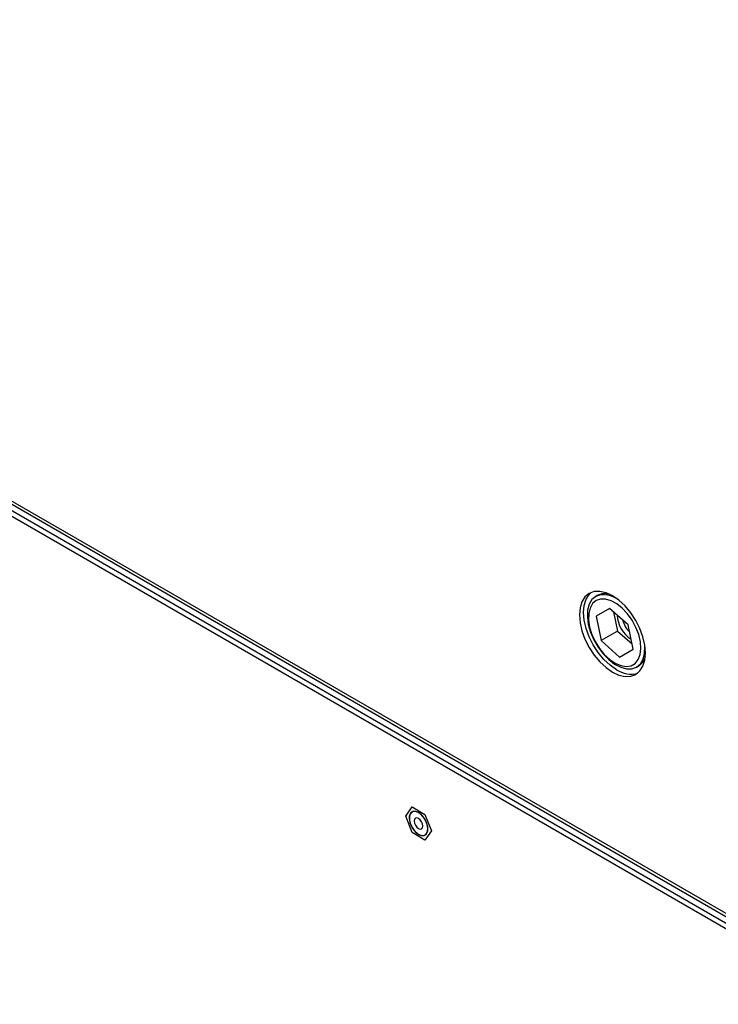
# Model space of a CAD drawing. Header units: millimetres. Extents: x 0 to 844, y -2 to 552.
# Tile 124 of 151: x 630 to 644, y 450 to 470. Entities that reach past the tile are written whole.
import ezdxf

# ---------------------------------------------------------------- set-up
doc = ezdxf.new("R2010")
doc.units = ezdxf.units.MM

msp = doc.modelspace()

# ---------------------------------------------------------------- linework, layer by layer
at = {"color": 7, "linetype": 'Continuous', "lineweight": 25}
for p, q in [((604.296, 475.15), (722.471, 406.929)), ((604.297, 475.211), (722.408, 407.027)), ((614.304, 469.242), (682.027, 430.147)), ((681.921, 430.086), (614.199, 469.181)), ((641.831, 458.51), (641.799, 458.492)), ((642.082, 458.249), (641.805, 458.089)), ((642.082, 458.249), (641.805, 458.089)), ((642.461, 457.913), (642.082, 458.249)), ((642.163, 458.177), (642.243, 457.787)), ((641.805, 458.089), (641.907, 457.593)), ((642.243, 457.787), (641.907, 457.593)), ((642.243, 457.787), (642.541, 457.523)), ((642.562, 457.417), (642.461, 457.913)), ((641.907, 457.593), (642.285, 457.257)), ((642.285, 457.257), (642.562, 457.417)), ((642.631, 457.051), (642.663, 457.069)), ((637.925, 454.014), (638.056, 454.2)), ((638.056, 454.2), (638.317, 454.049)), ((638.056, 454.2), (638.056, 454.2)), ((638.056, 453.677), (637.925, 454.014)), ((638.052, 454.097), (638.052, 454.097)), ((638.317, 454.049), (638.448, 453.712)), ((638.317, 454.049), (638.317, 454.049)), ((638.317, 453.526), (638.056, 453.677)), ((638.448, 453.712), (638.317, 453.526)), ((638.321, 453.63), (638.321, 453.63)), ((638.448, 453.712), (638.448, 453.712)), ((638.317, 453.526), (638.317, 453.527))]:
    msp.add_line(p, q, dxfattribs=at)
at = {"color": 7, "linetype": 'Continuous', "lineweight": 25, "flags": 128}
for points in [[(642.813, 457.339), (642.8, 457.498), (642.762, 457.666), (642.699, 457.836), (642.616, 458.002), (642.513, 458.158), (642.397, 458.297), (642.271, 458.414), (642.139, 458.505), (642.008, 458.566), (641.882, 458.595), (641.765, 458.59), (641.663, 458.552), (641.579, 458.483), (641.517, 458.384), (641.479, 458.261), (641.466, 458.116), (641.479, 457.957), (641.517, 457.789), (641.579, 457.619), (641.663, 457.452), (641.765, 457.297), (641.882, 457.158), (642.008, 457.04), (642.139, 456.95), (642.271, 456.889), (642.397, 456.86), (642.513, 456.865), (642.616, 456.903), (642.699, 456.972), (642.762, 457.071), (642.8, 457.194), (642.813, 457.339)], [(642.225, 456.999), (642.094, 457.09), (641.967, 457.207), (641.851, 457.346), (641.749, 457.502), (641.665, 457.668), (641.603, 457.839), (641.565, 458.007), (641.552, 458.166), (641.565, 458.31), (641.603, 458.434), (641.665, 458.532), (641.708, 458.574)], [(641.799, 458.492), (641.722, 458.426), (641.666, 458.332), (641.634, 458.213), (641.628, 458.075), (641.647, 457.923), (641.691, 457.765), (641.758, 457.608), (641.845, 457.457), (641.948, 457.32), (642.063, 457.203), (642.184, 457.111), (642.307, 457.047), (642.426, 457.015), (642.536, 457.017), (642.631, 457.051), (642.709, 457.116), (642.764, 457.211), (642.796, 457.33), (642.803, 457.468), (642.802, 457.485)], [(641.806, 458.407), (641.734, 458.345), (641.683, 458.255), (641.655, 458.142), (641.652, 458.01), (641.673, 457.867), (641.719, 457.718), (641.786, 457.571), (641.872, 457.432), (641.973, 457.309), (642.083, 457.206), (642.198, 457.129), (642.313, 457.081), (642.421, 457.064), (642.518, 457.08), (642.6, 457.127), (642.662, 457.203), (642.702, 457.305), (642.717, 457.428), (642.708, 457.567), (642.674, 457.714), (642.617, 457.862), (642.54, 458.006), (642.447, 458.138), (642.34, 458.252), (642.227, 458.342), (642.112, 458.405), (642, 458.438), (641.896, 458.438), (641.806, 458.407)], [(637.996, 453.973), (638.009, 453.886), (638.046, 453.796), (638.101, 453.715), (638.169, 453.654), (638.239, 453.621), (638.301, 453.621), (638.348, 453.654), (638.374, 453.715), (638.374, 453.795), (638.348, 453.885), (638.301, 453.972), (638.239, 454.045), (638.169, 454.092), (638.101, 454.109), (638.046, 454.093), (638.009, 454.045), (637.996, 453.973)], [(637.996, 453.973), (638.009, 453.886), (638.046, 453.796), (638.102, 453.715), (638.169, 453.654), (638.239, 453.622), (638.301, 453.621), (638.321, 453.63)], [(638.378, 453.753), (638.365, 453.84), (638.328, 453.93), (638.272, 454.012), (638.204, 454.073), (638.134, 454.106), (638.071, 454.106), (638.024, 454.073), (637.999, 454.012), (637.999, 453.931), (638.024, 453.841), (638.071, 453.754), (638.134, 453.681), (638.204, 453.633), (638.272, 453.616), (638.328, 453.633), (638.365, 453.681), (638.378, 453.753)], [(638.098, 453.914), (638.105, 453.871), (638.124, 453.827), (638.153, 453.788), (638.187, 453.761), (638.22, 453.749), (638.249, 453.755), (638.268, 453.777), (638.275, 453.812), (638.268, 453.855), (638.249, 453.899), (638.22, 453.938), (638.187, 453.965), (638.153, 453.977), (638.124, 453.972), (638.105, 453.949), (638.098, 453.914)]]:
    msp.add_lwpolyline(points, dxfattribs=at)
at = {"color": 7, "linetype": 'Continuous', "lineweight": 25}
for centre, radius, start, end in [((641.971, 458.065), 0.46, 50.9606, 111.9195), ((641.99, 458.204), 0.345, 75.4548, 117.5278), ((642.838, 458.131), 0.601, 181.8354, 238.16), ((642.877, 458.153), 0.549, 194.5651, 225.4275), ((642.488, 457.352), 0.333, 301.7076, 345.3047), ((642.511, 457.409), 0.5, 235.0596, 286.8727), ((638.122, 453.991), 0.127, 123.3894, 187.9213)]:
    msp.add_arc(centre, radius, start, end, dxfattribs=at)

doc.saveas('drawing.dxf')
